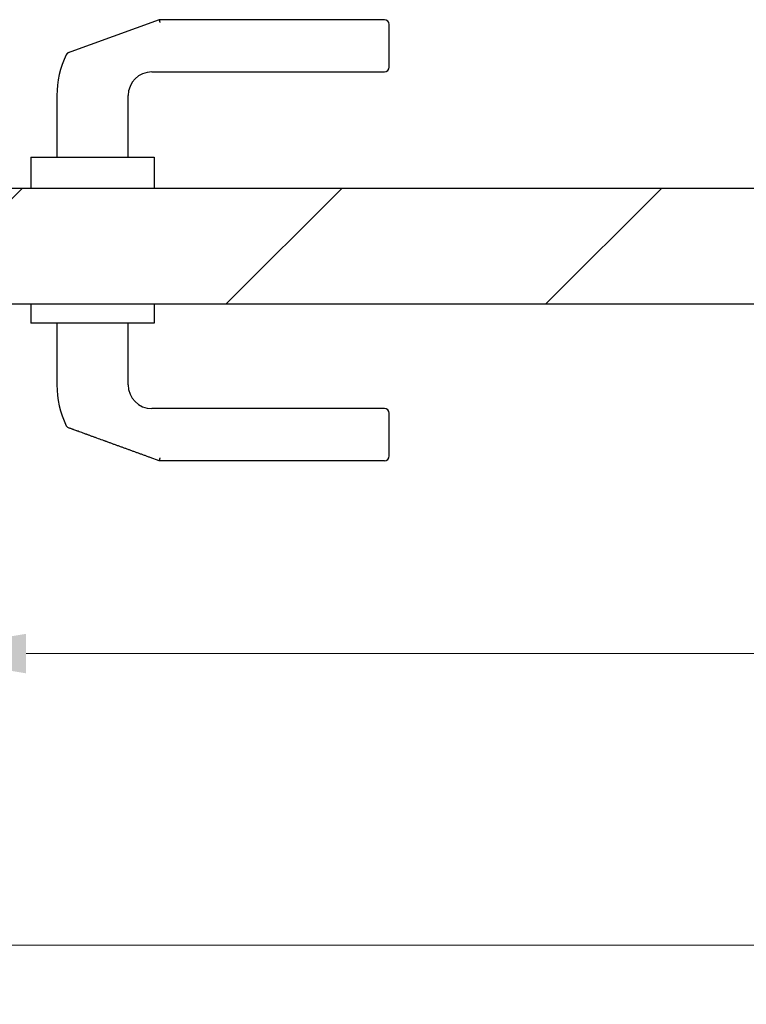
# Model space of a CAD drawing. Header units: millimetres. Extents: x -6500 to 4200, y 0 to 5940.
# Tile 120 of 157: x 420 to 726, y 2367 to 2782. Entities that reach past the tile are written whole.
import ezdxf

# ---------------------------------------------------------------- set-up
doc = ezdxf.new("R2010")
doc.units = ezdxf.units.MM
doc.layers.get('Defpoints').update_dxf_attribs({"color": 250})
doc.layers.add('1', color=250, linetype='Continuous')
doc.layers.add('152', color=250, linetype='Continuous')
doc.styles.add('Times New Roman', font='times.ttf')
doc.dimstyles.get("Standard").update_dxf_attribs({"dimtxt": 0.18, "dimasz": 0.18, "dimexe": 0.18, "dimexo": 0.0625, "dimgap": 0.09, "dimtad": 0, "dimtih": 1, "dimtoh": 1, "dimdec": 4, "dimzin": 0, "dimdsep": 46, "dimtxsty": 'Standard', "dimcen": 0.09, "dimadec": 0, "dimazin": 0, "dimtfac": 1, "dimtdec": 4, "dimtofl": 0, "dimtmove": 0, "dimatfit": 3, "dimfxl": 1, "dimtolj": 1, "dimtzin": 0, "dimarcsym": 0})

# ---------------------------------------------------------------- blocks, each defined once
blk = doc.blocks.new('_U1')
at = {"layer": '1', "linetype": 'Continuous', "lineweight": 13, "transparency": 16777216}
for p, q in [((372.27, 2657.26), (372.27, 2489.43)), ((1340.27, 2649.76), (1340.27, 2489.43)), ((422.27, 2514.43), (1290.27, 2514.43))]:
    blk.add_line(p, q, dxfattribs=at)
at = {"layer": '1', "linetype": 'Continuous', "lineweight": 70, "transparency": 16777216}
for points in [[(422.27, 2522.76), (422.27, 2506.09), (372.27, 2514.43)], [(1290.27, 2522.76), (1290.27, 2506.09), (1340.27, 2514.43)]]:
    blk.add_solid(points, dxfattribs=at)
at = {"layer": 'Defpoints', "color": 0, "linetype": 'Continuous', "lineweight": 70, "transparency": 16777216}
for p in [(372.27, 2669.26), (1340.27, 2661.76), (1340.27, 2514.43)]:
    blk.add_point(p, dxfattribs=at)
at = {"layer": '1', "linetype": 'Continuous', "lineweight": -3, "transparency": 16777216, "insert": (831.24, 2575.32), "char_height": 40, "attachment_point": 1, "style": 'Times New Roman'}
blk.add_mtext('\\A1;Ss', dxfattribs=at)
blk = doc.blocks.new('_U3')
at = {"layer": '1', "linetype": 'Continuous', "lineweight": 13, "transparency": 16777216}
for p, q in [((261.27, 2676.88), (261.27, 2366.52)), ((1451.27, 2676.88), (1451.27, 2366.52)), ((311.27, 2391.52), (1401.27, 2391.52))]:
    blk.add_line(p, q, dxfattribs=at)
at = {"layer": '1', "linetype": 'Continuous', "lineweight": 70, "transparency": 16777216}
for points in [[(311.27, 2399.85), (311.27, 2383.18), (261.27, 2391.52)], [(1401.27, 2399.85), (1401.27, 2383.18), (1451.27, 2391.52)]]:
    blk.add_solid(points, dxfattribs=at)
at = {"layer": 'Defpoints', "color": 0, "linetype": 'Continuous', "lineweight": 70, "transparency": 16777216}
for p in [(261.27, 2688.88), (1451.27, 2688.88), (1451.27, 2391.52)]:
    blk.add_point(p, dxfattribs=at)
at = {"layer": '1', "linetype": 'Continuous', "lineweight": -3, "transparency": 16777216, "insert": (829.06, 2452.41), "char_height": 40, "attachment_point": 1, "style": 'Times New Roman'}
blk.add_mtext('\\A1;Sz', dxfattribs=at)

msp = doc.modelspace()

# ---------------------------------------------------------------- hatches: boundary and pattern name
at = {"layer": '152', "linetype": 'Continuous', "lineweight": -3}
h = msp.add_hatch(dxfattribs=at)
h.set_pattern_fill('ANSI31', color=256, scale=30, angle=-2e-14, style=0)
h.paths.add_polyline_path([(372.27, 2661.76), (372.27, 2676.76), (385.27, 2676.76), (385.27, 2710.76), (1327.27, 2710.76), (1327.27, 2676.76), (1340.27, 2676.76), (1340.27, 2661.76)], flags=0)

# ---------------------------------------------------------------- linework, layer by layer
for p, q in [((478.27, 2781.76), (439.49, 2767.65)), ((573.27, 2781.76), (478.27, 2781.76)), ((575.27, 2761.76), (575.27, 2779.76)), ((475.27, 2759.76), (573.27, 2759.76)), ((435.27, 2749.76), (435.27, 2723.76)), ((465.27, 2723.76), (465.27, 2749.76)), ((424.27, 2723.76), (476.27, 2723.76)), ((424.27, 2723.76), (424.27, 2710.76)), ((476.27, 2723.76), (476.27, 2710.76)), ((385.27, 2710.76), (1327.27, 2710.76)), ((1340.27, 2661.76), (372.27, 2661.76)), ((424.27, 2661.76), (424.27, 2653.76)), ((476.27, 2661.76), (476.27, 2653.76)), ((476.27, 2653.76), (424.27, 2653.76)), ((435.27, 2653.76), (435.27, 2627.76)), ((465.27, 2627.76), (465.27, 2653.76)), ((573.27, 2617.76), (475.27, 2617.76)), ((575.27, 2597.76), (575.27, 2615.76)), ((478.27, 2595.76), (474.59, 2597.1)), ((573.27, 2595.76), (478.27, 2595.76))]:
    msp.add_line(p, q, dxfattribs=at)
for centre, radius, start, end in [((573.27, 2779.76), 2, 0, 90), ((475.27, 2749.76), 40, 154.5199, 180), ((573.27, 2761.76), 2, 270, 0), ((475.27, 2749.76), 10, 90, 180), ((475.27, 2627.76), 40, 180, 205.4957), ((475.27, 2627.76), 10, 180, 270), ((573.27, 2615.76), 2, 0, 90), ((573.27, 2597.76), 2, 270, 0)]:
    msp.add_arc(centre, radius, start, end, dxfattribs=at)
for centre, major_axis, start_param, end_param in [((440.94, 2766.04), (-0.68, 1.88), 6.282749, 7.00446), ((440.94, 2611.48), (0.68, 1.88), 2.416892, 3.142022)]:
    msp.add_ellipse(centre, major_axis=major_axis, ratio=0.999999, start_param=start_param, end_param=end_param, dxfattribs=at)
for points, knots in [([(478.27, 2781.76), (478.28, 2781.76), (478.29, 2781.75), (478.31, 2781.72), (478.32, 2781.7), (478.33, 2781.67), (478.34, 2781.66), (478.34, 2781.64), (478.35, 2781.63), (478.36, 2781.61), (478.36, 2781.59), (478.38, 2781.52), (478.4, 2781.48), (478.42, 2781.39), (478.43, 2781.37), (478.44, 2781.32), (478.45, 2781.31), (478.45, 2781.27), (478.46, 2781.26), (478.48, 2781.18), (478.5, 2781.1), (478.52, 2780.99), (478.53, 2780.95), (478.55, 2780.89), (478.55, 2780.87), (478.56, 2780.83), (478.56, 2780.81), (478.58, 2780.75), (478.59, 2780.71), (478.6, 2780.64), (478.61, 2780.61), (478.62, 2780.57), (478.62, 2780.55), (478.62, 2780.54), (478.62, 2780.53), (478.62, 2780.53)], [0, 0, 0, 0, 0.125, 0.125, 0.25, 0.25, 0.28125, 0.28125, 0.3125, 0.3125, 0.375, 0.375, 0.5, 0.5, 0.5625, 0.5625, 0.59375, 0.59375, 0.625, 0.625, 0.75, 0.75, 0.8125, 0.8125, 0.84375, 0.84375, 0.875, 0.875, 0.9375, 0.9375, 0.96875, 0.984375, 0.992187, 0.992187, 1, 1, 1, 1]), ([(474.59, 2597.1), (474.17, 2597.25), (473.34, 2597.56), (472.09, 2598.01), (470.83, 2598.47), (469.58, 2598.92), (468.33, 2599.38), (467.08, 2599.83), (465.83, 2600.29), (464.58, 2600.74), (463.33, 2601.2), (462.08, 2601.65), (460.83, 2602.11), (459.58, 2602.56), (458.33, 2603.02), (457.08, 2603.47), (456.14, 2603.81), (455.62, 2604), (455.41, 2604.08), (455.31, 2604.12), (455, 2604.23), (454.79, 2604.31), (453.75, 2604.68), (452.93, 2604.98), (451.71, 2605.43), (451.31, 2605.57), (450.5, 2605.87), (450.1, 2606.01), (449.3, 2606.3), (448.91, 2606.45), (448.32, 2606.66), (448.13, 2606.73), (447.84, 2606.84), (447.74, 2606.87), (447.55, 2606.94), (447.45, 2606.98), (446.97, 2607.15), (446.6, 2607.29), (445.87, 2607.55), (445.51, 2607.68), (444.82, 2607.94), (444.48, 2608.06), (443.99, 2608.24), (443.83, 2608.29), (443.52, 2608.41), (443.36, 2608.47), (442.92, 2608.63), (442.63, 2608.73), (442.24, 2608.87), (442.05, 2608.94), (441.87, 2609.01), (441.76, 2609.05), (441.7, 2609.07), (441.42, 2609.17), (441.22, 2609.24), (440.88, 2609.37), (440.73, 2609.42), (440.58, 2609.48), (440.55, 2609.49), (440.51, 2609.5), (440.5, 2609.51), (440.47, 2609.52), (440.46, 2609.52), (440.41, 2609.54), (440.37, 2609.55), (440.28, 2609.59), (440.25, 2609.6), (440.25, 2609.6), (440.26, 2609.59), (440.29, 2609.59), (440.3, 2609.58), (440.3, 2609.58), (440.3, 2609.58)], [0, 0, 0, 0, 0.03056, 0.061119, 0.091679, 0.122238, 0.152798, 0.183357, 0.213917, 0.244476, 0.275036, 0.305595, 0.336155, 0.366714, 0.397274, 0.427833, 0.458393, 0.466032, 0.466032, 0.473672, 0.473672, 0.488952, 0.488952, 0.550071, 0.550071, 0.580631, 0.580631, 0.61119, 0.61119, 0.64175, 0.64175, 0.657029, 0.657029, 0.664669, 0.664669, 0.672309, 0.672309, 0.702869, 0.702869, 0.733428, 0.733428, 0.763988, 0.763988, 0.779267, 0.779267, 0.794547, 0.794547, 0.825107, 0.825107, 0.840386, 0.848026, 0.848026, 0.855666, 0.855666, 0.886226, 0.886226, 0.916785, 0.916785, 0.924425, 0.924425, 0.928245, 0.928245, 0.932065, 0.932065, 0.947345, 0.947345, 0.977904, 0.977904, 0.993184, 0.997004, 0.997004, 1, 1, 1, 1]), ([(478.62, 2596.99), (478.62, 2596.98), (478.62, 2596.98), (478.62, 2596.97), (478.62, 2596.95), (478.61, 2596.91), (478.6, 2596.88), (478.59, 2596.81), (478.58, 2596.77), (478.56, 2596.71), (478.56, 2596.69), (478.55, 2596.65), (478.55, 2596.63), (478.53, 2596.57), (478.52, 2596.53), (478.5, 2596.41), (478.48, 2596.34), (478.46, 2596.26), (478.45, 2596.25), (478.45, 2596.21), (478.44, 2596.2), (478.43, 2596.15), (478.42, 2596.12), (478.4, 2596.04), (478.38, 2595.99), (478.36, 2595.93), (478.36, 2595.91), (478.35, 2595.89), (478.34, 2595.88), (478.34, 2595.86), (478.33, 2595.85), (478.32, 2595.82), (478.31, 2595.8), (478.29, 2595.77), (478.28, 2595.76), (478.27, 2595.76)], [0, 0, 0, 0, 0.007813, 0.007813, 0.015625, 0.03125, 0.0625, 0.0625, 0.125, 0.125, 0.15625, 0.15625, 0.1875, 0.1875, 0.25, 0.25, 0.375, 0.375, 0.40625, 0.40625, 0.4375, 0.4375, 0.5, 0.5, 0.625, 0.625, 0.6875, 0.6875, 0.71875, 0.71875, 0.75, 0.75, 0.875, 0.875, 1, 1, 1, 1])]:
    msp.add_open_spline(points, degree=3, knots=knots, dxfattribs=at)

# ---------------------------------------------------------------- dimensions: what is measured, and where the dimension line sits
at = {"layer": '1', "linetype": 'Continuous', "lineweight": -3}
for base, p1, p2, text, picture, middle in [((1451.27, 2391.52), (261.27, 2688.88), (1451.27, 2688.88), 'Sz', '_U3', (856.27, 2391.52)), ((1340.27, 2514.43), (372.27, 2669.26), (1340.27, 2661.76), 'Ss', '_U1', (856.27, 2514.43))]:
    dim = msp.add_linear_dim(base=base, p1=p1, p2=p2, text=text, dimstyle='Standard', override={"dimscale": 20, "dimtxt": 2, "dimasz": 2.5, "dimexe": 1.25, "dimexo": 0.6, "dimgap": 1, "dimtad": 1, "dimtih": 1, "dimtoh": 0, "dimdec": 1, "dimlfac": 1, "dimzin": 8, "dimdsep": 44, "dimlunit": 2, "dimpost": '', "dimtxsty": 'Times New Roman', "dimsah": 1, "dimse1": 0, "dimse2": 0, "dimsd1": 0, "dimsd2": 0, "dimclrd": 256, "dimclre": 256, "dimclrt": 256, "dimtol": 0, "dimtm": -0.1, "dimtfac": 1, "dimtdec": 2, "dimtofl": 1, "dimtmove": 0, "dimtzin": 8, "dimlwd": 13, "dimlwe": 13}, dxfattribs=at)
    dim.commit()
    dim.dimension.update_dxf_attribs({"geometry": picture, "text_midpoint": middle, "dimtype": 160})

doc.saveas('drawing.dxf')
